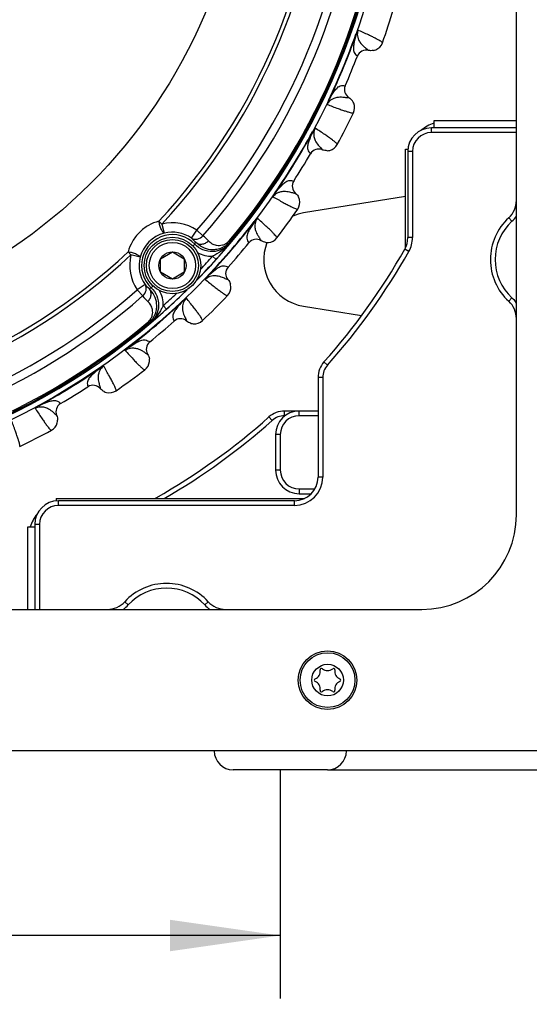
# Model space of a CAD drawing. Header units: millimetres. Extents: x 0 to 420, y 0 to 297.
# Tile 71 of 140: x 157 to 173, y 126 to 157. Entities that reach past the tile are written whole.
import ezdxf

# ---------------------------------------------------------------- set-up
doc = ezdxf.new("R2010")
doc.units = ezdxf.units.MM
doc.header["$LTSCALE"] = 23.1
doc.layers.get('0').update_dxf_attribs({"linetype": 'CONTINUOUS'})
doc.layers.add('02___PRT_ALL_AXES', color=7, linetype='CONTINUOUS')
doc.layers.add('DIM_PILOTEES', color=7, linetype='CONTINUOUS')
doc.styles.get("Standard").update_dxf_attribs({"font": 'txt', "width": 0.7})
doc.dimstyles.new('DIMSTYLE_2', dxfattribs={"dimtxt": 2.5, "dimasz": 3.5, "dimexe": 2, "dimexo": 0, "dimtad": 1, "dimlfac": 3.333333, "dimdsep": 46, "dimtxsty": 'Standard', "dimblk": '_FILLED', "dimblk1": '_FILLED', "dimblk2": '_FILLED', "dimcen": 0.09, "dimazin": 2, "dimtp": 0.5, "dimtm": 0.5, "dimtfac": 1, "dimtofl": 0, "dimtmove": 0, "dimatfit": 3, "dimldrblk": '_FILLED', "dimfxl": 0, "dimtolj": 1, "dimarcsym": 0})
doc.dimstyles.new('DIMSTYLE_3', dxfattribs={"dimtxt": 2.5, "dimasz": 3.5, "dimexe": 2, "dimexo": 0, "dimtad": 1, "dimlfac": 3.333333, "dimdsep": 46, "dimtxsty": 'Standard', "dimblk": '_FILLED', "dimblk1": '_FILLED', "dimblk2": '_FILLED', "dimcen": 0.09, "dimazin": 2, "dimtp": 0.1, "dimtm": 0.1, "dimtfac": 1, "dimtofl": 0, "dimtmove": 0, "dimatfit": 3, "dimldrblk": '_FILLED', "dimfxl": 0, "dimtolj": 1, "dimarcsym": 0})

# ---------------------------------------------------------------- blocks, each defined once
blk = doc.blocks.new('_FILLED')
at = {"color": 0, "linetype": 'ByBlock'}
blk.add_solid([(0, 0), (-1, 0.1429), (-1, -0.1429)], dxfattribs=at)
blk = doc.blocks.new('*D7')
at = {"layer": 'DIM_PILOTEES', "color": 2, "linetype": 'Continuous'}
for p, q in [((68.84, 133.387), (68.84, 126.122)), ((164.84, 133.387), (164.84, 126.122)), ((68.84, 128.122), (116.84, 128.122)), ((164.84, 128.122), (116.84, 128.122))]:
    blk.add_line(p, q, dxfattribs=at)
at = {"layer": 'DIM_PILOTEES', "color": 2, "linetype": 'Continuous', "xscale": 3.5, "yscale": 3.5, "zscale": 3.5, "rotation": 180}
blk.add_blockref('_FILLED', (68.84, 128.122), dxfattribs=at)
at = {"layer": 'DIM_PILOTEES', "color": 2, "linetype": 'Continuous', "xscale": 3.5, "yscale": 3.5, "zscale": 3.5}
blk.add_blockref('_FILLED', (164.84, 128.122), dxfattribs=at)
at = {"layer": 'DIM_PILOTEES', "color": 2, "linetype": 'Continuous', "insert": (116.719, 131.247), "char_height": 2.5, "width": 17.14286, "attachment_point": 2, "line_spacing_factor": 0.9}
blk.add_mtext('{\\ftxt;\\W0.0001;\\H0.0001;\\~}{\\ftxt;\\W2.2857142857;\\H2.5; }{\\ftxt;\\W0.0001;\\H0.0001;\\~}{\\ftxt;\\W0.0001;\\H0.0001;\\~}{\\ftxt;\\W2.2857142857;\\H2.5; }{\\ftxt;\\W0.0001;\\H0.0001;\\~}', dxfattribs=at)
blk = doc.blocks.new('*D8')
at = {"layer": 'DIM_PILOTEES', "color": 2, "linetype": 'Continuous'}
for p, q in [((176.284, 133.987), (176.284, 141.487)), ((176.284, 141.487), (176.284, 133.687)), ((175.94, 133.987), (178.284, 133.987)), ((176.284, 120.649), (176.284, 133.687)), ((166.34, 133.387), (178.284, 133.387)), ((176.284, 133.387), (176.284, 120.649))]:
    blk.add_line(p, q, dxfattribs=at)
at = {"layer": 'DIM_PILOTEES', "color": 2, "linetype": 'Continuous', "xscale": 3.5, "yscale": 3.5, "zscale": 3.5}
for p, rotation in [((176.284, 133.987), 270), ((176.284, 133.387), 90)]:
    blk.add_blockref('_FILLED', p, dxfattribs=dict(at, rotation=rotation))
at = {"layer": 'DIM_PILOTEES', "color": 2, "linetype": 'Continuous', "insert": (173.159, 128.328), "char_height": 2.5, "width": 11.51786, "attachment_point": 3, "rotation": 90, "line_spacing_factor": 0.9}
blk.add_mtext('{\\ftxt;\\W0.0001;\\H0.0001;\\~}{\\ftxt;\\W2.2857142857;\\H2.5; }{\\ftxt;\\W0.0001;\\H0.0001;\\~}{\\ftxt;\\W0.0001;\\H0.0001;\\~}{\\ftxt;\\W0.7857142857;\\H2.5; }{\\ftxt;\\W0.0001;\\H0.0001;\\~}', dxfattribs=at)

msp = doc.modelspace()

# ---------------------------------------------------------------- linework, layer by layer
at = {"color": 7, "linetype": 'Continuous'}
for p, q in [((172.3404, 141.487), (172.3404, 188.587)), ((167.2516, 156.7573), (167.2411, 156.761)), ((167.6416, 156.2511), (167.6425, 156.2501)), ((167.6417, 156.251), (167.6425, 156.2501)), ((167.2893, 156.0684), (167.2905, 156.0675)), ((167.2893, 156.0684), (167.2905, 156.0675)), ((166.8993, 155.1267), (166.9008, 155.1265)), ((166.8993, 155.1267), (166.9008, 155.1265)), ((166.3855, 154.6662), (166.3754, 154.671)), ((167.0192, 154.7484), (167.0205, 154.7485)), ((167.0193, 154.7484), (167.0205, 154.7485)), ((172.3404, 154.012), (169.7154, 154.012)), ((169.7154, 154.012), (169.7154, 153.787)), ((165.8694, 153.6533), (165.8596, 153.6586)), ((172.3404, 153.787), (169.6404, 153.787)), ((169.6404, 153.637), (169.6404, 153.787)), ((172.3404, 153.637), (169.6404, 153.637)), ((166.1753, 153.0923), (166.176, 153.0912)), ((166.1754, 153.0922), (166.176, 153.0912)), ((168.8154, 153.112), (168.8953, 153.112)), ((168.8154, 149.973), (168.8154, 153.112)), ((169.0404, 153.037), (168.8904, 153.037)), ((168.8904, 153.037), (168.8904, 150.2988)), ((169.0404, 153.037), (169.0404, 150.2988)), ((165.7988, 152.967), (165.7999, 152.9659)), ((165.7988, 152.9669), (165.7999, 152.9659)), ((165.2663, 152.0979), (165.2677, 152.0975)), ((165.2663, 152.0979), (165.2677, 152.0975)), ((164.6868, 151.7235), (164.6776, 151.7298)), ((165.3256, 151.7055), (165.3268, 151.7054)), ((165.3256, 151.7055), (165.3268, 151.7054)), ((161.081, 150.731), (160.9846, 150.8207)), ((164.0185, 150.8037), (164.0097, 150.8105)), ((172.1992, 150.8172), (172.0978, 150.9276)), ((161.081, 150.731), (161.1546, 150.4403)), ((162.0171, 150.2845), (162.1877, 150.5311)), ((162.1877, 150.5311), (162.383, 150.3598)), ((163.2468, 150.1661), (163.2162, 150.1919)), ((164.233, 150.2018), (164.2335, 150.2006)), ((164.233, 150.2017), (164.2335, 150.2006)), ((169.0404, 150.2988), (168.8904, 150.2988)), ((162.1254, 150.0881), (162.0667, 150.0324)), ((163.8415, 150.1369), (163.8424, 150.1357)), ((163.8415, 150.1369), (163.8424, 150.1357)), ((168.9231, 149.8545), (168.7926, 149.9285)), ((160.097, 149.7469), (160.0072, 149.8433)), ((160.3876, 149.6733), (160.097, 149.7469)), ((161.0389, 149.63), (161.4139, 149.8465)), ((161.0389, 149.197), (161.0389, 149.63)), ((161.4139, 149.8465), (161.7889, 149.63)), ((161.7889, 149.63), (161.7889, 149.197)), ((162.6901, 149.7047), (162.8015, 149.6043)), ((163.1796, 149.3619), (163.1809, 149.3612)), ((163.1796, 149.3618), (163.1809, 149.3612)), ((161.4139, 148.9805), (161.0389, 149.197)), ((161.7889, 149.197), (161.4139, 148.9805)), ((162.5486, 149.0827), (162.5405, 149.0903)), ((163.1767, 148.965), (163.1779, 148.9647)), ((163.1768, 148.965), (163.1779, 148.9647)), ((160.5434, 148.8108), (160.2969, 148.6402)), ((160.4682, 148.4449), (160.2969, 148.6402)), ((160.7399, 148.7025), (160.7951, 148.7607)), ((172.1992, 148.3868), (172.0978, 148.2763)), ((161.2236, 148.0264), (161.1233, 148.1378)), ((161.7447, 148.2788), (161.7371, 148.2869)), ((160.6361, 147.6117), (160.6619, 147.5811)), ((161.4656, 147.6478), (161.4662, 147.6465)), ((161.4656, 147.6478), (161.4662, 147.6465)), ((161.8624, 147.6507), (161.8627, 147.6495)), ((161.8624, 147.6506), (161.8627, 147.6495)), ((160.0237, 146.8089), (160.0169, 146.8177)), ((160.6905, 146.9859), (160.6918, 146.985)), ((160.6905, 146.9859), (160.6918, 146.985)), ((160.6256, 146.5944), (160.6268, 146.5939)), ((160.6257, 146.5944), (160.6268, 146.5939)), ((159.1039, 146.1407), (159.0976, 146.1498)), ((166.3402, 146.2476), (166.228, 146.3472)), ((166.1887, 145.849), (166.0387, 145.849)), ((166.0387, 145.849), (166.0387, 142.687)), ((166.1887, 145.849), (166.1887, 142.687)), ((158.7295, 145.5611), (158.7299, 145.5597)), ((158.7295, 145.5611), (158.7299, 145.5597)), ((159.1219, 145.5019), (159.122, 145.5006)), ((159.1219, 145.5018), (159.122, 145.5006)), ((157.1741, 144.9581), (157.1688, 144.9678)), ((157.8604, 145.0286), (157.8615, 145.0275)), ((157.8605, 145.0286), (157.8615, 145.0275)), ((157.7351, 144.6521), (157.7362, 144.6514)), ((157.7352, 144.652), (157.7362, 144.6514)), ((164.5798, 144.4876), (164.4802, 144.5997)), ((166.0387, 144.7891), (164.9784, 144.7891)), ((164.9784, 144.6391), (164.9784, 144.7891)), ((164.9904, 144.6391), (164.9784, 144.6391)), ((165.4404, 144.6391), (165.4404, 144.7891)), ((166.0387, 144.6391), (165.4404, 144.6391)), ((164.8404, 144.0391), (164.6904, 144.0391)), ((164.6904, 144.0391), (164.6904, 142.912)), ((164.8404, 144.0391), (164.8404, 142.912)), ((164.8404, 142.912), (164.6904, 142.912)), ((166.1887, 142.687), (166.0387, 142.687)), ((165.4404, 142.312), (165.9382, 142.312)), ((165.4404, 142.312), (165.4404, 142.162)), ((165.4404, 142.162), (165.8237, 142.162)), ((157.7154, 142.012), (165.612, 142.012)), ((157.7154, 142.012), (157.7154, 141.9321)), ((165.2887, 141.937), (157.7904, 141.937)), ((157.7904, 141.787), (157.7904, 141.937)), ((165.2887, 141.787), (157.7904, 141.787)), ((160.9112, 142.012), (160.8982, 142.0348)), ((165.2887, 141.787), (165.2887, 141.937)), ((156.8154, 141.112), (157.0404, 141.112)), ((156.8154, 138.487), (156.8154, 141.112)), ((157.1904, 141.187), (157.0404, 141.187)), ((157.0404, 141.187), (157.0404, 138.487)), ((157.1904, 141.187), (157.1904, 138.487)), ((160.0102, 138.6282), (159.8998, 138.7296)), ((162.4406, 138.6282), (162.5511, 138.7296)), ((151.4154, 138.487), (169.3404, 138.487)), ((175.9404, 133.987), (57.7404, 133.987))]:
    msp.add_line(p, q, dxfattribs=at)
at = {"color": 3, "linetype": 'Continuous'}
msp.add_line((166.3404, 133.387), (163.3404, 133.387), dxfattribs=at)
at = {"color": 7, "linetype": 'Continuous'}
for centre, radius in [((146.8404, 163.987), 21.6412), ((146.8404, 163.987), 16.9279), ((161.4139, 149.4135), 0.9), ((161.4139, 149.4135), 0.825), ((161.4139, 149.4135), 0.735), ((161.4139, 149.4135), 0.433), ((166.3404, 136.237), 0.93), ((166.3404, 136.237), 0.87), ((166.3404, 136.237), 0.5025)]:
    msp.add_circle(centre, radius, dxfattribs=at)
for centre, radius, start, end in [((146.8404, 163.987), 21.4888, 315.58257, 359.42821), ((146.8404, 163.987), 19.3238, 317.0507, 357.95139), ((146.8404, 163.987), 19.4555, 317.0507, 357.95139), ((146.8404, 163.987), 20.4108, 318.7569, 356.24518), ((146.8404, 163.987), 20.6706, 318.7569, 356.24518), ((146.8404, 163.987), 21.4119, 319.88886, 355.11322), ((146.8404, 163.987), 21.452, 319.88886, 355.11322), ((146.8404, 163.987), 22.53, 340.56213, 343.43786), ((146.8404, 163.987), 21.6426, 334.50422, 340.4958), ((146.8404, 163.987), 21.6537, 334.50421, 340.49579), ((167.7326, 156.6141), 0.375, 291.85792, 340.56328), ((167.5702, 155.9591), 0.2999, 76.04847, 158.81536), ((167.7324, 156.6152), 0.3761, 279.93834, 291.83765), ((146.8404, 163.987), 21.93, 336.16941, 338.83059), ((167.1751, 155.0054), 0.2999, 156.1846, 238.95164), ((166.8259, 154.4268), 0.3761, 22.6698, 34.69195), ((166.8268, 154.4273), 0.375, 334.436, 22.64906), ((146.8404, 163.987), 22.53, 331.56213, 334.43786), ((146.8404, 163.987), 21.6426, 325.50424, 331.4958), ((146.8404, 163.987), 21.6537, 325.50424, 331.4958), ((169.6404, 153.037), 0.75, 90, 180), ((169.6404, 153.037), 0.6, 90, 180), ((170.1654, 152.662), 1.35, 109.48138, 128.87706), ((166.0591, 152.8151), 0.2999, 67.04846, 149.81536), ((166.3219, 153.4378), 0.3761, 271.53457, 283.65669), ((166.3221, 153.4366), 0.375, 283.67798, 331.56321), ((170.1654, 152.662), 1.35, 160.18244, 160.51862), ((146.8404, 163.987), 21.93, 327.16941, 329.83059), ((165.5198, 151.9349), 0.2999, 147.18461, 229.95163), ((165.0853, 151.4185), 0.375, 325.436, 13.64906), ((165.0843, 151.4181), 0.3761, 13.6698, 25.69195), ((171.5904, 151.48), 0.75, 312.56845, 360), ((146.8404, 163.987), 22.53, 322.56213, 325.43786), ((146.8404, 163.987), 21.6426, 316.50423, 322.49578), ((173.3154, 149.602), 1.8, 132.56845, 227.43155), ((173.3154, 149.602), 1.65, 132.56845, 227.43155), ((171.5904, 151.48), 0.9, 312.56845, 326.54334), ((161.4144, 149.4135), 1.359, 55.32038, 104.20229), ((146.8404, 163.987), 21.6537, 316.50423, 322.49578), ((161.432, 149.3959), 1.0806, 104.87656, 165.12552), ((161.4144, 149.4135), 0.9801, 43.49528, 226.5068), ((161.4144, 149.4135), 1.0592, 55.32038, 104.20229), ((161.3491, 149.4634), 1.0585, 40.86814, 50.8718), ((161.5542, 149.3032), 1.3429, 41.76615, 51.8867), ((164.0748, 149.9462), 0.2999, 58.04845, 140.81544), ((164.4318, 150.5189), 0.375, 274.68899, 322.56316), ((168.1404, 150.2988), 0.75, 330.41359, 360), ((168.1404, 150.2988), 0.9, 330.41359, 360), ((159.7107, 150.9857), 2.5761, 339.60849, 341.21214), ((153.7002, 157.7982), 12.2463, 318.00406, 320.12832), ((150.5411, 160.4573), 16.3756, 320.07355, 320.85775), ((146.8404, 163.987), 21.93, 318.16941, 320.83059), ((156.9402, 150.8491), 6.3435, 353.40295, 353.81895), ((164.4318, 150.5201), 0.3761, 262.53661, 274.66756), ((150.5308, 160.297), 21, 318.37332, 330.41359), ((146.8404, 163.987), 19.3238, 272.0507, 312.95139), ((146.8404, 163.987), 19.4555, 272.0507, 312.95139), ((161.4144, 149.4135), 1.359, 165.79979, 214.6817), ((161.4144, 149.4135), 1.0592, 165.79979, 214.6817), ((146.8404, 163.987), 21.4852, 315.57919, 317.97808), ((162.6691, 150.6036), 0.8991, 239.37586, 271.33904), ((146.8404, 163.987), 21.3353, 316.45881, 317.97776), ((150.5308, 160.297), 21.15, 318.37332, 330.41359), ((163.4044, 149.1612), 0.2999, 138.18459, 220.95165), ((146.8404, 163.987), 21.4888, 270.5716, 314.41698), ((146.8404, 163.987), 20.4108, 273.7569, 311.24518), ((161.3645, 149.4788), 1.0585, 219.13028, 229.13394), ((159.8422, 151.1171), 2.5761, 288.78994, 290.39359), ((146.8404, 163.987), 21.4852, 312.02426, 314.4094), ((162.8945, 148.7191), 0.375, 316.43596, 4.64853), ((162.8935, 148.7189), 0.3761, 4.66927, 16.69159), ((146.8404, 163.987), 20.6706, 273.7569, 311.24518), ((161.5247, 149.2738), 1.3429, 218.11538, 228.23593), ((160.2243, 148.1588), 0.8992, 358.66328, 30.57095), ((146.8404, 163.987), 21.3353, 312.02432, 313.54317), ((146.8404, 163.987), 22.53, 313.56213, 316.43786), ((171.5904, 147.724), 0.9, 33.45666, 47.43155), ((146.8404, 163.987), 21.6426, 307.50423, 313.49578), ((146.8404, 163.987), 21.6537, 307.50423, 313.49578), ((152.6919, 157.5166), 12.7614, 309.91665, 311.9556), ((171.5904, 147.724), 0.75, 0, 47.43155), ((149.7551, 161.0316), 17.3418, 309.16618, 309.90668), ((161.6662, 147.423), 0.2999, 49.04845, 131.81544), ((146.8404, 163.987), 21.4119, 274.88886, 310.11322), ((146.8404, 163.987), 21.452, 274.88886, 310.11322), ((159.9787, 153.8878), 6.3436, 276.18313, 276.59913), ((146.8404, 163.987), 21.93, 309.16941, 311.83059), ((162.1086, 147.9339), 0.3761, 252.92373, 264.83366), ((162.1083, 147.9329), 0.375, 264.85395, 313.5633), ((160.8812, 146.7526), 0.2999, 129.18462, 211.95161), ((160.3074, 146.3956), 0.3761, 355.6698, 7.69195), ((146.8404, 163.987), 21.6426, 298.50424, 304.49578), ((146.8404, 163.987), 21.6537, 298.50423, 304.49578), ((160.3085, 146.3956), 0.375, 307.436, 355.64906), ((166.7887, 145.849), 0.75, 138.37332, 180), ((166.7887, 145.849), 0.6, 138.37332, 180), ((146.8404, 163.987), 22.53, 304.56213, 307.43786), ((146.8404, 163.987), 21.93, 300.16941, 302.83059), ((158.8925, 145.3077), 0.2999, 40.04845, 122.81544), ((159.4093, 145.7431), 0.3761, 243.9292, 255.85978), ((159.4089, 145.7421), 0.375, 255.88021, 304.56327), ((158.0123, 144.7683), 0.2999, 120.1846, 202.95164), ((150.5304, 160.297), 21, 299.58437, 311.62668), ((164.9784, 144.0391), 0.75, 90, 131.62668), ((164.9784, 144.0391), 0.6, 90, 131.62668), ((165.4404, 144.0391), 0.75, 90, 180), ((165.4404, 144.0391), 0.6, 90, 180), ((157.3908, 144.5053), 0.375, 298.436, 346.64906), ((157.3897, 144.5055), 0.3761, 346.6698, 358.69195), ((150.5304, 160.297), 21.15, 300.15795, 311.62668), ((146.8404, 163.987), 22.53, 295.56213, 298.43786), ((165.4404, 142.912), 0.75, 180, 270), ((165.4404, 142.912), 0.6, 180, 270), ((165.2887, 142.687), 0.9, 270, 360), ((165.2887, 142.687), 0.75, 270, 360), ((157.7904, 141.187), 0.75, 90, 180), ((157.7904, 141.187), 0.6, 90, 180), ((158.1654, 140.662), 1.35, 109.48138, 109.81756), ((160.5279, 142.687), 0.75, 295.76584, 299.58437), ((158.1654, 140.662), 1.35, 141.12294, 160.51862), ((169.3404, 141.487), 3, 270, 360), ((161.2254, 137.512), 1.8, 42.56845, 137.43155), ((161.2254, 137.512), 1.65, 42.56845, 137.43155), ((159.3474, 139.237), 0.75, 270, 317.43155), ((159.3474, 139.237), 0.9, 303.45666, 317.43155), ((163.1034, 139.237), 0.9, 222.56845, 236.54334), ((163.1034, 139.237), 0.75, 222.56845, 270), ((165.8517, 136.5192), 0.2599, 290.95218, 9.04782), ((166.1501, 136.5667), 0.0423, 50.95218, 189.04782), ((166.3404, 136.8013), 0.2599, 230.95218, 309.04782), ((166.5308, 136.5667), 0.0423, 350.95218, 129.04782), ((166.8292, 136.5192), 0.2599, 170.95218, 249.04782), ((165.9597, 136.237), 0.0423, 110.95218, 249.04782), ((165.8517, 135.9548), 0.2599, 350.95218, 69.04782), ((166.8292, 135.9548), 0.2599, 110.95218, 189.04782), ((166.7211, 136.237), 0.0423, 290.95218, 69.04782), ((166.1501, 135.9073), 0.0423, 170.95218, 309.04782), ((166.3404, 135.6726), 0.2599, 50.95218, 129.04782), ((166.5308, 135.9073), 0.0423, 230.95218, 9.04782), ((163.3404, 133.987), 0.6, 180, 270), ((166.3404, 133.987), 0.6, 270, 360)]:
    msp.add_arc(centre, radius, start, end, dxfattribs=at)
for points, knots in [([(167.2516, 156.7573), (167.2215, 156.6588), (167.1822, 156.5135), (167.1564, 156.3214), (167.1673, 156.1961), (167.2299, 156.1174), (167.2696, 156.0833), (167.2893, 156.0684)], [0, 0, 0, 0, 0.4163375, 0.6037555, 0.7883407, 0.8999711, 1, 1, 1, 1]), ([(167.3072, 156.8926), (167.3039, 156.8905), (167.298, 156.8832), (167.2861, 156.8654), (167.2717, 156.8374), (167.2556, 156.8005), (167.2459, 156.7744), (167.2411, 156.761)], [0, 0, 0, 0, 0.0792325, 0.1846671, 0.4362279, 0.713657, 1, 1, 1, 1]), ([(167.3072, 156.8926), (167.2975, 156.8702), (167.2761, 156.8263), (167.2594, 156.7804), (167.2516, 156.7573)], [0, 0, 0, 0, 0.5010859, 1, 1, 1, 1]), ([(167.3072, 156.8926), (167.2874, 156.8345), (167.28, 156.7385), (167.3125, 156.6073), (167.3747, 156.4881), (167.4754, 156.3848), (167.5743, 156.3103), (167.6249, 156.2692), (167.6417, 156.251)], [0, 0, 0, 0, 0.2372859, 0.3547769, 0.5205255, 0.7493744, 0.9045391, 1, 1, 1, 1]), ([(168.0863, 156.4893), (168.085, 156.4974), (168.0655, 156.5154), (168.0278, 156.5426), (167.9644, 156.5797), (167.8787, 156.6254), (167.769, 156.6801), (167.5767, 156.7717), (167.4197, 156.8426), (167.3072, 156.8926)], [0, 0, 0, 0, 0.0276676, 0.0818253, 0.1640493, 0.2746457, 0.4136462, 0.5809734, 1, 1, 1, 1]), ([(166.3855, 154.6662), (166.4338, 154.7572), (166.5088, 154.8877), (166.6264, 155.0418), (166.7227, 155.1227), (166.8226, 155.134), (166.8748, 155.1302), (166.8993, 155.1267)], [0, 0, 0, 0, 0.4163371, 0.6037555, 0.7883407, 0.8999709, 1, 1, 1, 1]), ([(166.3754, 154.671), (166.3693, 154.6583), (166.3578, 154.6329), (166.343, 154.5954), (166.3334, 154.5654), (166.3292, 154.5444), (166.3283, 154.5351), (166.3291, 154.5312)], [0, 0, 0, 0, 0.2863283, 0.5637476, 0.8152553, 0.9207307, 1, 1, 1, 1]), ([(166.3291, 154.5313), (166.3562, 154.5864), (166.4188, 154.6594), (166.5346, 154.7293), (166.6628, 154.7696), (166.8071, 154.7714), (166.9297, 154.7541), (166.9946, 154.7474), (167.0193, 154.7484)], [0, 0, 0, 0, 0.2372848, 0.3547763, 0.5205242, 0.7493717, 0.904537, 1, 1, 1, 1]), ([(166.3854, 154.6662), (166.3801, 154.6554), (166.359, 154.6114), (166.3416, 154.5658), (166.3291, 154.5312)], [0, 0, 0, 0, 0.2462431, 1, 1, 1, 1]), ([(166.3291, 154.5312), (166.444, 154.4871), (166.6051, 154.4262), (166.8059, 154.355), (166.9222, 154.3161), (167.0151, 154.2878), (167.0861, 154.2692), (167.1321, 154.2618), (167.1586, 154.2607), (167.1651, 154.2655)], [0, 0, 0, 0, 0.4190171, 0.5863448, 0.7253448, 0.835943, 0.9181717, 0.9723313, 1, 1, 1, 1]), ([(165.8694, 153.6533), (165.8242, 153.5607), (165.7626, 153.4233), (165.7071, 153.2376), (165.6982, 153.1122), (165.7478, 153.0247), (165.7816, 152.9848), (165.7988, 152.9669)], [0, 0, 0, 0, 0.4163391, 0.6037576, 0.7883422, 0.8999715, 1, 1, 1, 1]), ([(165.9454, 153.7782), (165.9419, 153.7766), (165.9349, 153.7704), (165.9203, 153.7547), (165.9017, 153.7292), (165.8801, 153.6953), (165.8663, 153.671), (165.8596, 153.6586)], [0, 0, 0, 0, 0.0792328, 0.1846912, 0.4362356, 0.7136643, 1, 1, 1, 1]), ([(165.9454, 153.7783), (165.9323, 153.7576), (165.9043, 153.7176), (165.8806, 153.6749), (165.8694, 153.6533)], [0, 0, 0, 0, 0.5010691, 1, 1, 1, 1]), ([(165.9454, 153.7782), (165.9167, 153.7239), (165.8944, 153.6303), (165.9061, 153.4956), (165.9488, 153.3682), (166.0321, 153.2504), (166.1181, 153.1614), (166.1617, 153.1128), (166.1754, 153.0922)], [0, 0, 0, 0, 0.2372774, 0.3547703, 0.5205208, 0.7493715, 0.9045376, 1, 1, 1, 1]), ([(166.6518, 153.2581), (166.6518, 153.2662), (166.6354, 153.287), (166.6024, 153.3198), (166.5456, 153.3664), (166.4681, 153.4249), (166.3683, 153.4961), (166.1927, 153.6167), (166.0487, 153.7113), (165.9454, 153.7782)], [0, 0, 0, 0, 0.0276676, 0.0818253, 0.1640493, 0.2746457, 0.4136462, 0.5809734, 1, 1, 1, 1]), ([(164.6868, 151.7235), (164.7487, 151.8058), (164.8432, 151.9229), (164.9835, 152.0567), (165.0912, 152.1216), (165.1917, 152.1171), (165.2426, 152.1051), (165.2663, 152.0979)], [0, 0, 0, 0, 0.4163296, 0.6037502, 0.7883378, 0.8999694, 1, 1, 1, 1]), ([(164.6099, 151.599), (164.6453, 151.6492), (164.7186, 151.7115), (164.8439, 151.7624), (164.9768, 151.7821), (165.1196, 151.7614), (165.238, 151.7251), (165.3011, 151.7084), (165.3256, 151.7055)], [0, 0, 0, 0, 0.2372893, 0.3547845, 0.5205334, 0.7493791, 0.9045412, 1, 1, 1, 1]), ([(164.6776, 151.7298), (164.6696, 151.7181), (164.6542, 151.6948), (164.6338, 151.6602), (164.6194, 151.6321), (164.6123, 151.6119), (164.6096, 151.6029), (164.61, 151.599)], [0, 0, 0, 0, 0.2863284, 0.5637531, 0.8152898, 0.9206493, 1, 1, 1, 1]), ([(164.6867, 151.7235), (164.6727, 151.7036), (164.6521, 151.6732), (164.6282, 151.6307), (164.6153, 151.6098), (164.61, 151.599)], [0, 0, 0, 0, 0.4989189, 0.7520758, 1, 1, 1, 1]), ([(164.61, 151.599), (164.7165, 151.5373), (164.8662, 151.452), (165.0533, 151.3503), (165.1621, 151.2937), (165.2494, 151.2512), (165.3167, 151.2217), (165.3609, 151.2072), (165.3869, 151.202), (165.3941, 151.2057)], [0, 0, 0, 0, 0.4190168, 0.5863445, 0.7253449, 0.8359431, 0.9181717, 0.9723313, 1, 1, 1, 1]), ([(160.9846, 150.8207), (160.869, 150.7907), (160.6427, 150.6991), (160.3511, 150.4768), (160.1289, 150.1852), (160.0372, 149.9589), (160.0072, 149.8433)], [0, 0, 0, 0, 0.2478332, 0.4999846, 0.7521444, 1, 1, 1, 1]), ([(161.1546, 150.4403), (161.1476, 150.4395), (161.1298, 150.4473), (161.0955, 150.4855), (161.054, 150.5661), (161.0125, 150.6844), (160.9919, 150.7743), (160.9846, 150.8207)], [0, 0, 0, 0, 0.0489858, 0.1240189, 0.3586935, 0.6721743, 1, 1, 1, 1]), ([(164.1132, 150.9152), (164.1094, 150.9143), (164.1016, 150.9091), (164.0847, 150.896), (164.0624, 150.8737), (164.0357, 150.8435), (164.0183, 150.8217), (164.0097, 150.8105)], [0, 0, 0, 0, 0.079247, 0.1846609, 0.4362293, 0.7136564, 1, 1, 1, 1]), ([(164.1132, 150.9152), (164.0971, 150.8969), (164.0631, 150.8618), (164.033, 150.8233), (164.0185, 150.8037)], [0, 0, 0, 0, 0.5010888, 1, 1, 1, 1]), ([(164.1132, 150.9152), (164.0764, 150.8661), (164.0397, 150.7771), (164.0301, 150.6422), (164.0524, 150.5097), (164.1162, 150.3804), (164.1873, 150.279), (164.2227, 150.2242), (164.233, 150.2017)], [0, 0, 0, 0, 0.2372871, 0.3547744, 0.5205196, 0.7493653, 0.9045318, 1, 1, 1, 1]), ([(164.7295, 150.291), (164.7308, 150.299), (164.7179, 150.3221), (164.6904, 150.3597), (164.6415, 150.4146), (164.5742, 150.4845), (164.4867, 150.5705), (164.3322, 150.717), (164.2047, 150.8329), (164.1132, 150.9152)], [0, 0, 0, 0, 0.0276676, 0.0818253, 0.1640493, 0.2746457, 0.4136462, 0.5809734, 1, 1, 1, 1]), ([(164.0185, 150.8037), (163.9594, 150.7194), (163.8772, 150.5933), (163.7933, 150.4185), (163.7649, 150.2961), (163.8002, 150.2019), (163.8273, 150.1572), (163.8415, 150.1369)], [0, 0, 0, 0, 0.416334, 0.6037533, 0.7883395, 0.8999704, 1, 1, 1, 1]), ([(162.0171, 150.2845), (162.0434, 150.267), (162.1058, 150.2429), (162.2426, 150.2465), (162.3378, 150.3068), (162.383, 150.3598)], [0, 0, 0, 0, 0.2354649, 0.48113, 1, 1, 1, 1]), ([(162.1496, 150.156), (162.1748, 150.132), (162.2393, 150.0947), (162.3522, 150.0854), (162.4646, 150.12), (162.5286, 150.1686), (162.5558, 150.1977)], [0, 0, 0, 0, 0.2324506, 0.4766875, 0.7345936, 1, 1, 1, 1]), ([(163.2162, 150.1919), (163.1857, 150.1558), (163.1187, 150.0983), (162.9812, 150.0404), (162.8235, 150.0353), (162.6685, 150.0946), (162.5888, 150.1607), (162.5558, 150.1977)], [0, 0, 0, 0, 0.1895323, 0.3464147, 0.5920577, 0.8008831, 1, 1, 1, 1]), ([(163.2417, 150.1203), (163.1744, 150.0407), (163.0041, 149.9083), (162.6914, 149.8324), (162.3748, 149.8901), (162.1971, 150.0124), (162.1254, 150.0881)], [0, 0, 0, 0, 0.2499995, 0.5000001, 0.7499781, 1, 1, 1, 1]), ([(163.2468, 150.1661), (163.2056, 150.1172), (163.1128, 150.0327), (162.9524, 149.9499), (162.7897, 149.9114), (162.5893, 149.9095), (162.3596, 149.9776), (162.2108, 150.0908), (162.1496, 150.156)], [0, 0, 0, 0, 0.1549355, 0.3001981, 0.4333701, 0.5564913, 0.7830362, 1, 1, 1, 1]), ([(163.049, 149.9334), (163.0216, 149.9116), (162.9071, 149.8274), (162.7834, 149.7569), (162.6901, 149.7047)], [0, 0, 0, 0, 0.2468901, 1, 1, 1, 1]), ([(160.3876, 149.6733), (160.3884, 149.6803), (160.3806, 149.6981), (160.3424, 149.7324), (160.2619, 149.7739), (160.1435, 149.8154), (160.0536, 149.836), (160.0072, 149.8433)], [0, 0, 0, 0, 0.0489839, 0.124017, 0.3586922, 0.6721737, 1, 1, 1, 1]), ([(162.5486, 149.0827), (162.6227, 149.1543), (162.7343, 149.2552), (162.8938, 149.3654), (163.0104, 149.4126), (163.1089, 149.3925), (163.1573, 149.3727), (163.1796, 149.3619)], [0, 0, 0, 0, 0.4163317, 0.6037518, 0.7883387, 0.8999699, 1, 1, 1, 1]), ([(162.4532, 148.9718), (162.496, 149.0158), (162.5782, 149.0659), (162.7099, 149.0965), (162.8443, 149.0952), (162.982, 149.0524), (163.0933, 148.9981), (163.153, 148.9716), (163.1768, 148.965)], [0, 0, 0, 0, 0.2372889, 0.3547838, 0.520532, 0.7493773, 0.9045398, 1, 1, 1, 1]), ([(162.5405, 149.0903), (162.5308, 149.0801), (162.512, 149.0595), (162.4864, 149.0284), (162.4678, 149.0029), (162.4576, 148.9842), (162.4535, 148.9756), (162.4533, 148.9717)], [0, 0, 0, 0, 0.286341, 0.563778, 0.8153322, 0.9207079, 1, 1, 1, 1]), ([(162.5486, 149.0827), (162.5316, 149.0653), (162.5065, 149.0384), (162.4762, 149.0002), (162.4603, 148.9816), (162.4533, 148.9717)], [0, 0, 0, 0, 0.4989245, 0.7520974, 1, 1, 1, 1]), ([(162.4533, 148.9717), (162.5489, 148.8942), (162.6833, 148.7865), (162.8523, 148.6567), (162.9508, 148.5838), (163.0304, 148.5282), (163.0923, 148.4886), (163.1337, 148.4673), (163.1586, 148.4581), (163.1663, 148.4606)], [0, 0, 0, 0, 0.4190282, 0.5863558, 0.7253529, 0.8359473, 0.9181738, 0.9723319, 1, 1, 1, 1]), ([(160.4682, 148.4449), (160.5212, 148.4901), (160.5815, 148.5853), (160.5851, 148.7221), (160.5609, 148.7845), (160.5434, 148.8108)], [0, 0, 0, 0, 0.51887, 0.7645351, 1, 1, 1, 1]), ([(160.6303, 148.2721), (160.6594, 148.2993), (160.708, 148.3633), (160.7426, 148.4757), (160.7332, 148.5886), (160.696, 148.6531), (160.672, 148.6783)], [0, 0, 0, 0, 0.2654064, 0.5233125, 0.7675494, 1, 1, 1, 1]), ([(160.6619, 147.5811), (160.7108, 147.6223), (160.7953, 147.7151), (160.8781, 147.8755), (160.9166, 148.0382), (160.9185, 148.2386), (160.8504, 148.4683), (160.7372, 148.6171), (160.672, 148.6783)], [0, 0, 0, 0, 0.1549395, 0.3002048, 0.4333763, 0.5564958, 0.7830383, 1, 1, 1, 1]), ([(160.7399, 148.7025), (160.8155, 148.6308), (160.9379, 148.4531), (160.9956, 148.1366), (160.9197, 147.8239), (160.7873, 147.6535), (160.7077, 147.5862)], [0, 0, 0, 0, 0.2499967, 0.4999859, 0.7499764, 1, 1, 1, 1]), ([(161.8557, 148.3741), (161.8116, 148.3313), (161.7615, 148.2492), (161.7309, 148.1175), (161.7322, 147.9831), (161.775, 147.8454), (161.8293, 147.7341), (161.8558, 147.6744), (161.8624, 147.6506)], [0, 0, 0, 0, 0.2372857, 0.3547713, 0.5205186, 0.7493644, 0.9045319, 1, 1, 1, 1]), ([(161.8557, 148.3741), (161.8518, 148.3738), (161.8432, 148.3699), (161.8245, 148.3595), (161.799, 148.341), (161.7679, 148.3154), (161.7473, 148.2966), (161.7371, 148.2869)], [0, 0, 0, 0, 0.0792627, 0.1846719, 0.4362357, 0.7136595, 1, 1, 1, 1]), ([(161.8557, 148.3741), (161.8369, 148.3585), (161.7978, 148.3292), (161.7621, 148.2958), (161.7447, 148.2788)], [0, 0, 0, 0, 0.5010905, 1, 1, 1, 1]), ([(162.3668, 147.6611), (162.3693, 147.6689), (162.3601, 147.6937), (162.3388, 147.7351), (162.2992, 147.7969), (162.2436, 147.8766), (162.1707, 147.9751), (162.0409, 148.1441), (161.9332, 148.2785), (161.8557, 148.3741)], [0, 0, 0, 0, 0.0276645, 0.0818169, 0.1640343, 0.2746208, 0.4136164, 0.5809547, 1, 1, 1, 1]), ([(160.6361, 147.6117), (160.6722, 147.6422), (160.7297, 147.7092), (160.7876, 147.8467), (160.7927, 148.0044), (160.7334, 148.1594), (160.6673, 148.2391), (160.6303, 148.2721)], [0, 0, 0, 0, 0.1895407, 0.3464229, 0.5920621, 0.8008851, 1, 1, 1, 1]), ([(161.1233, 148.1378), (161.1057, 148.1064), (161.0361, 147.9828), (160.9604, 147.8619), (160.8946, 147.7789)], [0, 0, 0, 0, 0.2537562, 1, 1, 1, 1]), ([(161.7447, 148.2788), (161.6731, 148.2047), (161.5722, 148.0931), (161.462, 147.9336), (161.4148, 147.817), (161.4349, 147.7185), (161.4547, 147.6701), (161.4656, 147.6478)], [0, 0, 0, 0, 0.4163291, 0.6037522, 0.788339, 0.8999703, 1, 1, 1, 1]), ([(160.0237, 146.8089), (160.108, 146.868), (160.2341, 146.9502), (160.4089, 147.0341), (160.5313, 147.0625), (160.6255, 147.0272), (160.6702, 147.0001), (160.6905, 146.9859)], [0, 0, 0, 0, 0.4163287, 0.6037495, 0.7883376, 0.8999701, 1, 1, 1, 1]), ([(159.9121, 146.7142), (159.9613, 146.751), (160.0503, 146.7877), (160.1852, 146.7973), (160.3177, 146.775), (160.447, 146.7112), (160.5484, 146.6401), (160.6032, 146.6047), (160.6257, 146.5944)], [0, 0, 0, 0, 0.2372859, 0.3547772, 0.5205255, 0.7493732, 0.9045381, 1, 1, 1, 1]), ([(160.0169, 146.8177), (160.0057, 146.8091), (159.9839, 146.7917), (159.9537, 146.765), (159.9315, 146.7427), (159.9183, 146.7258), (159.9131, 146.718), (159.9122, 146.7142)], [0, 0, 0, 0, 0.2863259, 0.5637498, 0.8152673, 0.9206957, 1, 1, 1, 1]), ([(160.0236, 146.8089), (160.014, 146.8017), (159.9753, 146.7721), (159.939, 146.7393), (159.9122, 146.7142)], [0, 0, 0, 0, 0.2462351, 1, 1, 1, 1]), ([(159.9122, 146.7142), (159.9945, 146.6227), (160.1104, 146.4952), (160.2569, 146.3407), (160.3429, 146.2532), (160.4128, 146.1859), (160.4677, 146.137), (160.5053, 146.1095), (160.5284, 146.0966), (160.5364, 146.0979)], [0, 0, 0, 0, 0.4190171, 0.5863448, 0.7253448, 0.835943, 0.9181717, 0.9723313, 1, 1, 1, 1]), ([(159.1039, 146.1407), (159.0216, 146.0787), (158.9045, 145.9842), (158.7707, 145.8439), (158.7058, 145.7362), (158.7103, 145.6357), (158.7223, 145.5848), (158.7295, 145.5611)], [0, 0, 0, 0, 0.4163339, 0.6037533, 0.7883395, 0.8999704, 1, 1, 1, 1]), ([(159.2284, 146.2174), (159.1782, 146.1821), (159.1159, 146.1088), (159.065, 145.9835), (159.0453, 145.8506), (159.066, 145.7078), (159.1023, 145.5894), (159.119, 145.5264), (159.1219, 145.5018)], [0, 0, 0, 0, 0.2372871, 0.3547744, 0.5205196, 0.7493653, 0.9045318, 1, 1, 1, 1]), ([(159.2284, 146.2174), (159.2245, 146.2177), (159.2155, 146.2152), (159.1953, 146.2079), (159.1672, 146.1936), (159.1326, 146.1732), (159.1093, 146.1578), (159.0976, 146.1498)], [0, 0, 0, 0, 0.0792472, 0.1846608, 0.4362293, 0.7136564, 1, 1, 1, 1]), ([(159.2284, 146.2174), (159.2074, 146.205), (159.1643, 146.1821), (159.1238, 146.1547), (159.1039, 146.1406)], [0, 0, 0, 0, 0.5010888, 1, 1, 1, 1]), ([(159.6217, 145.4333), (159.6254, 145.4405), (159.6202, 145.4665), (159.6057, 145.5107), (159.5762, 145.578), (159.5337, 145.6653), (159.4771, 145.7741), (159.3754, 145.9612), (159.2901, 146.1109), (159.2284, 146.2174)], [0, 0, 0, 0, 0.0276676, 0.0818253, 0.1640493, 0.2746457, 0.4136462, 0.5809734, 1, 1, 1, 1]), ([(157.0491, 144.882), (157.1035, 144.9107), (157.1971, 144.9329), (157.3318, 144.9214), (157.4592, 144.8786), (157.577, 144.7953), (157.666, 144.7093), (157.7146, 144.6657), (157.7352, 144.652)], [0, 0, 0, 0, 0.2372874, 0.3547814, 0.5205301, 0.7493768, 0.90454, 1, 1, 1, 1]), ([(157.1688, 144.9678), (157.1564, 144.9611), (157.1321, 144.9473), (157.0982, 144.9257), (157.0727, 144.9071), (157.0571, 144.8925), (157.0507, 144.8856), (157.0492, 144.882)], [0, 0, 0, 0, 0.2863305, 0.5637585, 0.8152889, 0.92068, 1, 1, 1, 1]), ([(157.1741, 144.9581), (157.1634, 144.9525), (157.1206, 144.9292), (157.0791, 144.9033), (157.0492, 144.882)], [0, 0, 0, 0, 0.2462311, 1, 1, 1, 1]), ([(157.0492, 144.882), (157.1161, 144.7787), (157.2107, 144.6347), (157.3313, 144.4591), (157.4025, 144.3593), (157.461, 144.2818), (157.5076, 144.225), (157.5404, 144.192), (157.5612, 144.1756), (157.5693, 144.1756)], [0, 0, 0, 0, 0.4190169, 0.5863446, 0.7253449, 0.8359431, 0.9181717, 0.9723313, 1, 1, 1, 1]), ([(157.1741, 144.9581), (157.2667, 145.0032), (157.4041, 145.0648), (157.5898, 145.1203), (157.7152, 145.1292), (157.8027, 145.0796), (157.8426, 145.0458), (157.8605, 145.0286)], [0, 0, 0, 0, 0.4163309, 0.6037512, 0.7883383, 0.8999697, 1, 1, 1, 1]), ([(156.5619, 143.6623), (156.5667, 143.6688), (156.5656, 143.6953), (156.5582, 143.7413), (156.5396, 143.8123), (156.5113, 143.9052), (156.4724, 144.0215), (156.4012, 144.2223), (156.3403, 144.3834), (156.2962, 144.4983)], [0, 0, 0, 0, 0.0276676, 0.0818253, 0.1640493, 0.2746457, 0.4136462, 0.5809734, 1, 1, 1, 1])]:
    msp.add_open_spline(points, degree=3, knots=knots, dxfattribs=at)
for points in [[(167.7973, 156.2447), (167.7464, 156.2358), (167.6926, 156.2377), (167.6425, 156.2501)], [(167.0205, 154.7485), (167.0653, 154.7214), (167.1053, 154.684), (167.1351, 154.6409)], [(166.332, 153.0618), (166.2791, 153.0604), (166.2248, 153.0706), (166.176, 153.0912)], [(165.3268, 151.7054), (165.3669, 151.6716), (165.4005, 151.6284), (165.4232, 151.5811)], [(164.383, 150.1471), (164.3305, 150.154), (164.2784, 150.1727), (164.2335, 150.2006)], [(163.2417, 150.1203), (163.1844, 150.0515), (163.1191, 149.989), (163.049, 149.9334)], [(163.1779, 148.9647), (163.2123, 148.9251), (163.2387, 148.8771), (163.2537, 148.8269)], [(160.8946, 147.7789), (160.839, 147.7088), (160.7765, 147.6435), (160.7077, 147.5862)], [(161.9981, 147.5744), (161.9488, 147.5896), (161.9017, 147.6157), (161.8627, 147.6495)], [(160.6268, 146.5939), (160.6545, 146.5494), (160.6731, 146.4979), (160.6801, 146.4459)], [(159.244, 145.4053), (159.1977, 145.428), (159.1553, 145.4611), (159.122, 145.5006)], [(157.7362, 144.6514), (157.7566, 144.6031), (157.7669, 144.5493), (157.7657, 144.4969)]]:
    msp.add_open_spline(points, degree=3, dxfattribs=at)
at = {"layer": '02___PRT_ALL_AXES', "color": 7, "linetype": 'Continuous'}
for p, q in [((168.8154, 151.6078), (165.5754, 151.0827)), ((165.5754, 148.1213), (167.4201, 147.8223))]:
    msp.add_line(p, q, dxfattribs=at)
for start, end in [(99.2069, 112.67219), (158.77314, 260.7931)]:
    msp.add_arc((165.8154, 149.602), 1.5, start, end, dxfattribs=at)

# ---------------------------------------------------------------- dimensions: what is measured, and where the dimension line sits
at = {"layer": 'DIM_PILOTEES', "color": 2, "linetype": 'Continuous'}
dim = msp.add_linear_dim(base=(176.2843, 133.987), p1=(166.3404, 133.387), p2=(178.2843, 133.987), angle=90, text='{\\ftxt;\\W0.0001;\\H0.0001;\\~}{\\ftxt;\\W2.2857142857;\\H2.5; }{\\ftxt;\\W0.0001;\\H0.0001;\\~}{\\ftxt;\\W0.0001;\\H0.0001;\\~}{\\ftxt;\\W0.7857142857;\\H2.5; }{\\ftxt;\\W0.0001;\\H0.0001;\\~}', dimstyle='DIMSTYLE_3', dxfattribs=at)
dim.commit()
dim.dimension.update_dxf_attribs({"geometry": '*D8', "text_midpoint": (176.2843, 126.3638), "dimtype": 160})
dim = msp.add_linear_dim(base=(164.8404, 128.1222), p1=(68.8404, 133.387), p2=(164.8404, 133.387), text='{\\ftxt;\\W0.0001;\\H0.0001;\\~}{\\ftxt;\\W2.2857142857;\\H2.5; }{\\ftxt;\\W0.0001;\\H0.0001;\\~}{\\ftxt;\\W0.0001;\\H0.0001;\\~}{\\ftxt;\\W2.2857142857;\\H2.5; }{\\ftxt;\\W0.0001;\\H0.0001;\\~}', dimstyle='DIMSTYLE_2', dxfattribs=at)
dim.commit()
dim.dimension.update_dxf_attribs({"geometry": '*D7', "text_midpoint": (116.7188, 128.1222), "dimtype": 160})

doc.saveas('drawing.dxf')
